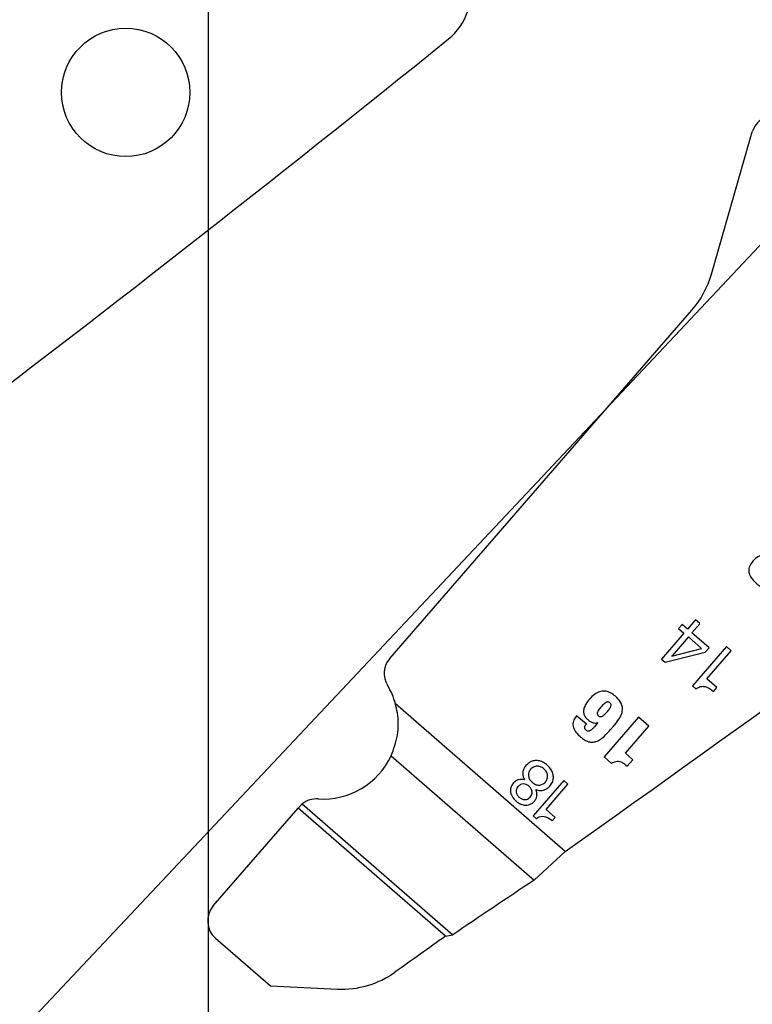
# Model space of a CAD drawing. Header units: inches. Extents: x -122 to 123, y -201 to 75.
# Tile 70 of 191: x -34.036 to -33.074, y 62.519 to 63.811. Entities that reach past the tile are written whole.
import ezdxf

# ---------------------------------------------------------------- set-up
doc = ezdxf.new("R2010")
doc.units = ezdxf.units.IN
doc.header["$MEASUREMENT"] = 0
doc.header["$PDSIZE"] = -1
doc.layers.add('DIMENSIONS', color=171, linetype='Continuous')
doc.layers.add('STATION_LINES', color=231, linetype='Continuous')
doc.styles.add('SLDTEXTSTYLE0', font='TXT', dxfattribs={"width": 0.75})
doc.dimstyles.new('SLDDIMSTYLE0', dxfattribs={"dimtxt": 0.125, "dimasz": 0.13, "dimexe": 0, "dimexo": 0.0625, "dimgap": 0.03125, "dimtad": 0, "dimtih": 1, "dimtoh": 1, "dimdec": 4, "dimrnd": 1e-09, "dimzin": 12, "dimdsep": 46, "dimtxsty": 'SLDTEXTSTYLE0', "dimsah": 1, "dimcen": 0, "dimadec": 0, "dimazin": 3, "dimtfac": 1, "dimtdec": 4, "dimtofl": 0, "dimtmove": 0, "dimatfit": 3, "dimfxl": 1, "dimfrac": 2, "dimtolj": 1, "dimtzin": 12, "dimarcsym": 0})
doc.dimstyles.new('SLDDIMSTYLE3', dxfattribs={"dimtxt": 0.125, "dimasz": 0.13, "dimexe": 0, "dimexo": 0.0625, "dimgap": 0.03125, "dimtad": 0, "dimtih": 1, "dimtoh": 1, "dimdec": 4, "dimrnd": 1e-09, "dimzin": 12, "dimdsep": 46, "dimtxsty": 'SLDTEXTSTYLE0', "dimsah": 1, "dimcen": 0.09, "dimadec": 0, "dimazin": 3, "dimtfac": 1, "dimtdec": 4, "dimtofl": 0, "dimtmove": 0, "dimatfit": 3, "dimfxl": 1, "dimfrac": 2, "dimtolj": 1, "dimtzin": 12, "dimarcsym": 0})
doc.dimstyles.new('SLDDIMSTYLE4', dxfattribs={"dimtxt": 0.125, "dimasz": 0.13, "dimexe": 0, "dimexo": 0.0625, "dimgap": 0.03125, "dimtad": 0, "dimtih": 1, "dimtoh": 1, "dimdec": 4, "dimrnd": 1e-09, "dimzin": 4, "dimdsep": 46, "dimtxsty": 'SLDTEXTSTYLE0', "dimsah": 1, "dimcen": 0, "dimadec": 0, "dimazin": 1, "dimtfac": 1, "dimtdec": 4, "dimtofl": 0, "dimtmove": 0, "dimatfit": 3, "dimfxl": 1, "dimfrac": 2, "dimtolj": 1, "dimtzin": 12, "dimarcsym": 0})

# ---------------------------------------------------------------- blocks, each defined once
blk = doc.blocks.new('_D')
at = {"layer": 'Defpoints', "color": 0}
for p in [(-33.7266, 64.4708), (-33.9465, 64.2429)]:
    blk.add_point(p, dxfattribs=at)
at = {"layer": 'DIMENSIONS', "color": 0, "lineweight": -2}
for p, q in [((-35.9505, 62.1663), (-34.0368, 64.1493)), ((-36.0805, 62.1663), (-35.9505, 62.1663))]:
    blk.add_line(p, q, dxfattribs=at)
at = {"layer": 'DIMENSIONS', "color": 0}
blk.add_solid([(-34.0212, 64.1343), (-34.0524, 64.1644), (-33.9465, 64.2429)], dxfattribs=at)
at = {"layer": 'DIMENSIONS', "color": 0, "insert": (-37.1586, 62.2288), "char_height": 0.125, "attachment_point": 1, "style": 'SLDTEXTSTYLE0'}
blk.add_mtext('\\A1;%%c.3168 [%%c8.05]', dxfattribs=at)
blk = doc.blocks.new('_D_4')
at = {"layer": 'Defpoints', "color": 0}
for p in [(-44.7441, 62.6287), (-4.7428, 62.2104), (-44.7441, 58.2595), (-44.7441, 58.2595)]:
    blk.add_point(p, dxfattribs=at)
at = {"layer": 'DIMENSIONS', "color": 0, "lineweight": -2}
for p, q in [((-44.7441, 62.5662), (-44.7441, 58.2595)), ((-4.7428, 62.1479), (-4.7428, 58.2595)), ((-44.6141, 58.2595), (-24.2752, 58.2595)), ((-4.8728, 58.2595), (-23.6034, 58.2595))]:
    blk.add_line(p, q, dxfattribs=at)
at = {"layer": 'DIMENSIONS', "color": 0}
for points in [[(-44.6141, 58.2811), (-44.6141, 58.2378), (-44.7441, 58.2595)], [(-4.8728, 58.2378), (-4.8728, 58.2811), (-4.7428, 58.2595)]]:
    blk.add_solid(points, dxfattribs=at)
at = {"layer": 'DIMENSIONS', "color": 0, "insert": (-23.9393, 58.322), "char_height": 0.125, "attachment_point": 2, "style": 'SLDTEXTSTYLE0'}
blk.add_mtext('\\A1;(40.0013)', dxfattribs=at)
blk = doc.blocks.new('_D_5')
at = {"layer": 'Defpoints', "color": 0}
for p in [(-30.8834, 64.7991), (-30.9967, 64.6441)]:
    blk.add_point(p, dxfattribs=at)
at = {"layer": 'DIMENSIONS', "color": 0, "lineweight": -2}
for p, q in [((-32.8073, 62.1668), (-31.0734, 64.5391)), ((-32.9373, 62.1668), (-32.8073, 62.1668))]:
    blk.add_line(p, q, dxfattribs=at)
at = {"layer": 'DIMENSIONS', "color": 0}
blk.add_solid([(-31.0559, 64.5263), (-31.0909, 64.5519), (-30.9967, 64.6441)], dxfattribs=at)
at = {"layer": 'DIMENSIONS', "color": 0, "insert": (-34.0154, 62.2293), "char_height": 0.125, "attachment_point": 1, "style": 'SLDTEXTSTYLE0'}
blk.add_mtext('\\A1;%%c.1920 [%%c4.88]', dxfattribs=at)
blk = doc.blocks.new('_D_6')
at = {"layer": 'Defpoints', "color": 0}
for p in [(-30.4972, 64.0221), (-30.5969, 63.8864)]:
    blk.add_point(p, dxfattribs=at)
at = {"layer": 'DIMENSIONS', "color": 0, "lineweight": -2}
for p, q in [((-32.8073, 60.8777), (-30.6739, 63.7816)), ((-32.9373, 60.8777), (-32.8073, 60.8777))]:
    blk.add_line(p, q, dxfattribs=at)
at = {"layer": 'DIMENSIONS', "color": 0}
blk.add_solid([(-30.6564, 63.7688), (-30.6913, 63.7945), (-30.5969, 63.8864)], dxfattribs=at)
at = {"layer": 'DIMENSIONS', "color": 0, "insert": (-34.031, 60.9402), "char_height": 0.125, "attachment_point": 1, "style": 'SLDTEXTSTYLE0'}
blk.add_mtext('\\A1;%%c.1684 [%%c4.28]', dxfattribs=at)
blk = doc.blocks.new('_D_7')
at = {"layer": 'Defpoints', "color": 0}
for p in [(-30.7089, 63.7768), (-30.8243, 63.6542)]:
    blk.add_point(p, dxfattribs=at)
at = {"layer": 'DIMENSIONS', "color": 0, "lineweight": -2}
for p, q in [((-32.8073, 61.5467), (-30.9134, 63.5595)), ((-32.9373, 61.5467), (-32.8073, 61.5467))]:
    blk.add_line(p, q, dxfattribs=at)
at = {"layer": 'DIMENSIONS', "color": 0}
blk.add_solid([(-30.8976, 63.5446), (-30.9292, 63.5743), (-30.8243, 63.6542)], dxfattribs=at)
at = {"layer": 'DIMENSIONS', "color": 0, "insert": (-34.031, 61.6092), "char_height": 0.125, "attachment_point": 1, "style": 'SLDTEXTSTYLE0'}
blk.add_mtext('\\A1;%%c.1684 [%%c4.28]', dxfattribs=at)
blk = doc.blocks.new('_D_11')
at = {"layer": 'Defpoints', "color": 0}
for p in [(-32.1739, 64.4606), (-32.3692, 64.2531)]:
    blk.add_point(p, dxfattribs=at)
at = {"layer": 'DIMENSIONS', "color": 0, "lineweight": -2}
for p, q in [((-34.3333, 62.1668), (-32.4583, 64.1585)), ((-34.4633, 62.1668), (-34.3333, 62.1668))]:
    blk.add_line(p, q, dxfattribs=at)
at = {"layer": 'DIMENSIONS', "color": 0}
blk.add_solid([(-32.4426, 64.1436), (-32.4741, 64.1733), (-32.3692, 64.2531)], dxfattribs=at)
at = {"layer": 'DIMENSIONS', "color": 0, "insert": (-35.6977, 62.2293), "char_height": 0.125, "attachment_point": 1, "style": 'SLDTEXTSTYLE0'}
blk.add_mtext('\\A1;(%%c.2850 [%%c7.24])', dxfattribs=at)

msp = doc.modelspace()

# ---------------------------------------------------------------- linework, layer by layer
at = {"color": 7, "linetype": 'Continuous', "lineweight": 25}
for p, q in [((-33.12774, 63.47714), (-33.07409, 63.66354)), ((-33.12774, 63.47714), (-33.07409, 63.66354)), ((-33.55006, 62.9731), (-33.15348, 63.42976)), ((-33.55006, 62.9731), (-33.15348, 63.42976)), ((-33.14961, 63.02261), (-33.15913, 63.01165)), ((-33.14961, 63.02261), (-33.15913, 63.01165)), ((-33.14862, 63.02362), (-33.14961, 63.02261)), ((-33.14862, 63.02362), (-33.14961, 63.02261)), ((-33.14348, 63.01916), (-33.14862, 63.02362)), ((-33.14348, 63.01916), (-33.14862, 63.02362)), ((-33.16608, 63.01769), (-33.17082, 63.01224)), ((-33.16608, 63.01769), (-33.17082, 63.01224)), ((-33.17082, 63.01224), (-33.16386, 63.0062)), ((-33.17082, 63.01224), (-33.16386, 63.0062)), ((-33.15913, 63.01165), (-33.16608, 63.01769)), ((-33.15913, 63.01165), (-33.16608, 63.01769)), ((-33.15333, 63.00661), (-33.14295, 63.01856)), ((-33.15333, 63.00661), (-33.14295, 63.01856)), ((-33.14295, 63.01856), (-33.14348, 63.01916)), ((-33.14295, 63.01856), (-33.14348, 63.01916)), ((-33.16386, 63.0062), (-33.19333, 62.97227)), ((-33.16386, 63.0062), (-33.19333, 62.97227)), ((-33.15806, 63.00116), (-33.17933, 62.97667)), ((-33.15806, 63.00116), (-33.17933, 62.97667)), ((-33.1408, 62.98618), (-33.15806, 63.00116)), ((-33.1408, 62.98618), (-33.15806, 63.00116)), ((-33.13078, 62.98701), (-33.15333, 63.00661)), ((-33.13078, 62.98701), (-33.15333, 63.00661)), ((-33.17975, 62.97587), (-33.1408, 62.98618)), ((-33.17975, 62.97587), (-33.1408, 62.98618)), ((-33.10819, 62.9885), (-33.15283, 62.93709)), ((-33.10819, 62.9885), (-33.15283, 62.93709)), ((-33.13594, 62.98107), (-33.13078, 62.98701)), ((-33.13594, 62.98107), (-33.13078, 62.98701)), ((-33.10202, 62.98315), (-33.10819, 62.9885)), ((-33.10202, 62.98315), (-33.10819, 62.9885)), ((-33.19333, 62.97227), (-33.1884, 62.96798)), ((-33.19333, 62.97227), (-33.1884, 62.96798)), ((-33.1884, 62.96798), (-33.13594, 62.98107)), ((-33.1884, 62.96798), (-33.13594, 62.98107)), ((-33.13401, 62.94631), (-33.10202, 62.98315)), ((-33.13401, 62.94631), (-33.10202, 62.98315)), ((-33.12067, 62.93473), (-33.13401, 62.94631)), ((-33.12067, 62.93473), (-33.13401, 62.94631)), ((-33.15283, 62.93709), (-33.14811, 62.933)), ((-33.15283, 62.93709), (-33.14811, 62.933)), ((-33.12495, 62.92981), (-33.12067, 62.93473)), ((-33.12495, 62.92981), (-33.12067, 62.93473)), ((-33.31976, 62.71998), (-33.54251, 62.91343)), ((-33.31976, 62.71998), (-33.54251, 62.91343)), ((-33.29189, 62.88688), (-33.30467, 62.89797)), ((-33.29189, 62.88688), (-33.30467, 62.89797)), ((-33.22361, 62.89598), (-33.26877, 62.84398)), ((-33.22361, 62.89598), (-33.26877, 62.84398)), ((-33.20995, 62.88412), (-33.22361, 62.89598)), ((-33.20995, 62.88412), (-33.22361, 62.89598)), ((-33.27729, 62.88887), (-33.27714, 62.88874)), ((-33.27729, 62.88887), (-33.27714, 62.88874)), ((-33.2407, 62.84872), (-33.20995, 62.88412)), ((-33.2407, 62.84872), (-33.20995, 62.88412)), ((-33.54812, 62.8454), (-33.36041, 62.68239)), ((-33.54812, 62.8454), (-33.36041, 62.68239)), ((-33.26877, 62.84398), (-33.25894, 62.83544)), ((-33.26877, 62.84398), (-33.25894, 62.83544)), ((-33.23086, 62.84017), (-33.2407, 62.84872)), ((-33.23086, 62.84017), (-33.2407, 62.84872)), ((-33.23825, 62.83166), (-33.23086, 62.84017)), ((-33.23825, 62.83166), (-33.23086, 62.84017)), ((-33.3216, 62.81287), (-33.36182, 62.76656)), ((-33.3216, 62.81287), (-33.36182, 62.76656)), ((-33.34486, 62.77486), (-33.31605, 62.80805)), ((-33.34486, 62.77486), (-33.31605, 62.80805)), ((-33.31605, 62.80805), (-33.3216, 62.81287)), ((-33.31605, 62.80805), (-33.3216, 62.81287)), ((-33.66868, 62.77855), (-33.67018, 62.77683)), ((-33.66868, 62.77855), (-33.67018, 62.77683)), ((-33.66496, 62.78215), (-33.66868, 62.77855)), ((-33.66496, 62.78215), (-33.66868, 62.77855)), ((-33.66496, 62.78215), (-33.46736, 62.61055)), ((-33.66496, 62.78215), (-33.46736, 62.61055)), ((-33.78174, 62.64836), (-33.67018, 62.77683)), ((-33.78174, 62.64836), (-33.67018, 62.77683)), ((-33.47665, 62.60877), (-33.67018, 62.77683)), ((-33.47665, 62.60877), (-33.67018, 62.77683)), ((-33.36182, 62.76656), (-33.35757, 62.76287)), ((-33.36182, 62.76656), (-33.35757, 62.76287)), ((-33.33285, 62.76443), (-33.34486, 62.77486)), ((-33.33285, 62.76443), (-33.34486, 62.77486)), ((-33.3367, 62.75999), (-33.33285, 62.76443)), ((-33.3367, 62.75999), (-33.33285, 62.76443)), ((-33.36041, 62.68239), (-33.31976, 62.71998)), ((-33.36041, 62.68239), (-33.31976, 62.71998)), ((-33.47665, 62.60877), (-33.46736, 62.61055)), ((-33.47665, 62.60877), (-33.46736, 62.61055)), ((-33.77876, 62.60604), (-33.70675, 62.5435)), ((-33.77876, 62.60604), (-33.70675, 62.5435)), ((-33.70675, 62.5435), (-33.6186, 62.53935)), ((-33.70675, 62.5435), (-33.6186, 62.53935))]:
    msp.add_line(p, q, dxfattribs=at)
msp.add_circle((-33.8966, 63.71548), 0.08418, dxfattribs=at)
msp.add_circle((-33.8966, 63.71548), 0.08418, dxfattribs=at)
for centre, radius, start, end in [((-33.52227, 63.84685), 0.07874, 308.88106, 341.60898), ((-33.52227, 63.84685), 0.07874, 308.88106, 341.60898), ((-50.77182, 85.23892), 27.55906, 305.202886, 308.881055), ((-50.77182, 85.23892), 27.55906, 305.202886, 308.881055), ((-49.20682, 85.23892), 27.55906, 305.202886, 308.881055), ((-49.20682, 85.23892), 27.55906, 305.202886, 308.881055), ((-33.04526, 63.65525), 0.03, 121.67398, 163.94189), ((-33.04526, 63.65525), 0.03, 121.67398, 163.94189), ((-33.24786, 63.51172), 0.125, 319.02801, 343.94189), ((-33.24786, 63.51172), 0.125, 319.02801, 343.94189), ((-33.52741, 62.95343), 0.03, 139.02801, 211.14458), ((-33.52741, 62.95343), 0.03, 139.02801, 211.14458), ((-33.17919, 62.97609), 0.000595, 103.02311, 201.17154), ((-33.17919, 62.97609), 0.000595, 103.02311, 201.17154), ((-33.63732, 62.88701), 0.09843, 15.57088, 31.14458), ((-33.63732, 62.88701), 0.09843, 15.57088, 31.14458), ((-33.63732, 62.88701), 0.09843, 266.11116, 334.99564), ((-33.63732, 62.88701), 0.09843, 266.11116, 334.99564), ((-33.64603, 62.75888), 0.03, 86.11116, 129.12577), ((-33.64603, 62.75888), 0.03, 86.11116, 129.12577), ((-23.52285, 47.92166), 17.73857, 123.682211, 124.098368), ((-23.52285, 47.92166), 17.73857, 123.682211, 124.098368), ((-33.75909, 62.62869), 0.03, 139.02801, 229.028), ((-33.75909, 62.62869), 0.03, 139.02801, 229.028), ((-21.71388, 45.95218), 20.39128, 125.22949, 125.45921), ((-21.71388, 45.95218), 20.39128, 125.22949, 125.45921), ((-33.61296, 62.65921), 0.12, 267.30184, 305.45921), ((-33.61296, 62.65921), 0.12, 267.30184, 305.45921)]:
    msp.add_arc(centre, radius, start, end, dxfattribs=at)
for points, knots in [([(-33.05333, 63.11045), (-33.05601, 63.11012), (-33.06147, 63.10944), (-33.06833, 63.10568), (-33.07364, 63.10049), (-33.07777, 63.09483), (-33.07951, 63.08728), (-33.07624, 63.07877), (-33.07018, 63.07261), (-33.06416, 63.0679), (-33.0594, 63.06538), (-33.05491, 63.06413), (-33.05207, 63.06439), (-33.05072, 63.06451)], [0, 0, 0, 0, 0.10521622, 0.21445245, 0.29904344, 0.39563505, 0.48592189, 0.58969484, 0.73702525, 0.82043506, 0.88911691, 0.94731576, 1, 1, 1, 1]), ([(-33.05333, 63.11045), (-33.05601, 63.11012), (-33.06147, 63.10944), (-33.06833, 63.10568), (-33.07364, 63.10049), (-33.07777, 63.09483), (-33.07951, 63.08728), (-33.07624, 63.07877), (-33.07018, 63.07261), (-33.06416, 63.0679), (-33.0594, 63.06538), (-33.05491, 63.06413), (-33.05207, 63.06439), (-33.05072, 63.06451)], [0, 0, 0, 0, 0.10521622, 0.21445245, 0.29904344, 0.39563505, 0.48592189, 0.58969484, 0.73702525, 0.82043506, 0.88911691, 0.94731576, 1, 1, 1, 1]), ([(-33.14811, 62.933), (-33.14666, 62.93401), (-33.14395, 62.9359), (-33.13914, 62.93675), (-33.13229, 62.93556), (-33.12802, 62.93221), (-33.12495, 62.92981)], [0, 0, 0, 0, 0.204386, 0.3814524, 0.5542651, 1, 1, 1, 1]), ([(-33.14811, 62.933), (-33.14666, 62.93401), (-33.14395, 62.9359), (-33.13914, 62.93675), (-33.13229, 62.93556), (-33.12802, 62.93221), (-33.12495, 62.92981)], [0, 0, 0, 0, 0.204386, 0.3814524, 0.5542651, 1, 1, 1, 1]), ([(-33.30467, 62.89797), (-33.30603, 62.89619), (-33.30874, 62.89264), (-33.30989, 62.88686), (-33.30893, 62.88213), (-33.30708, 62.87826), (-33.30401, 62.8742), (-33.29969, 62.87002), (-33.29472, 62.86622), (-33.28936, 62.86369), (-33.28416, 62.86292), (-33.27856, 62.86398), (-33.27261, 62.86732), (-33.26631, 62.87291), (-33.2613, 62.87848), (-33.2578, 62.88252), (-33.25627, 62.88429), (-33.25559, 62.88507), (-33.25529, 62.88541), (-33.25516, 62.88556), (-33.2551, 62.88563), (-33.25508, 62.88566), (-33.25507, 62.88567), (-33.25506, 62.88568), (-33.25506, 62.88568), (-33.25287, 62.8882), (-33.24918, 62.8929), (-33.2454, 62.90012), (-33.24383, 62.90785), (-33.2466, 62.91645), (-33.25301, 62.92299), (-33.25966, 62.92794), (-33.26626, 62.93038), (-33.27315, 62.93012), (-33.28266, 62.92564), (-33.29, 62.91776), (-33.29491, 62.90921), (-33.29604, 62.90366), (-33.29497, 62.89872), (-33.29229, 62.8948), (-33.28934, 62.89198), (-33.28631, 62.88994), (-33.28337, 62.88869), (-33.28016, 62.88807), (-33.2782, 62.88862), (-33.27729, 62.88887)], [0, 0, 0, 0, 0.0312, 0.061764, 0.0786098, 0.0979951, 0.1212111, 0.1494502, 0.181763, 0.2083218, 0.2314843, 0.2539537, 0.2867026, 0.3254742, 0.3713029, 0.3913682, 0.4001972, 0.4040817, 0.4057908, 0.4065428, 0.4068736, 0.4070192, 0.4070833, 0.4071115, 0.4071239, 0.4071336, 0.4537054, 0.49036, 0.5202682, 0.5615769, 0.6103798, 0.6460525, 0.6770675, 0.7067913, 0.7398117, 0.8214514, 0.8524376, 0.8769236, 0.8986938, 0.9212119, 0.9422173, 0.9555027, 0.9720094, 0.9868175, 1, 1, 1, 1]), ([(-33.30467, 62.89797), (-33.30603, 62.89619), (-33.30874, 62.89264), (-33.30989, 62.88686), (-33.30893, 62.88213), (-33.30708, 62.87826), (-33.30401, 62.8742), (-33.29969, 62.87002), (-33.29472, 62.86622), (-33.28936, 62.86369), (-33.28416, 62.86292), (-33.27856, 62.86398), (-33.27261, 62.86732), (-33.26631, 62.87291), (-33.2613, 62.87848), (-33.2578, 62.88252), (-33.25627, 62.88429), (-33.25559, 62.88507), (-33.25529, 62.88541), (-33.25516, 62.88556), (-33.2551, 62.88563), (-33.25508, 62.88566), (-33.25507, 62.88567), (-33.25506, 62.88568), (-33.25506, 62.88568), (-33.25287, 62.8882), (-33.24918, 62.8929), (-33.2454, 62.90012), (-33.24383, 62.90785), (-33.2466, 62.91645), (-33.25301, 62.92299), (-33.25966, 62.92794), (-33.26626, 62.93038), (-33.27315, 62.93012), (-33.28266, 62.92564), (-33.29, 62.91776), (-33.29491, 62.90921), (-33.29604, 62.90366), (-33.29497, 62.89872), (-33.29229, 62.8948), (-33.28934, 62.89198), (-33.28631, 62.88994), (-33.28337, 62.88869), (-33.28016, 62.88807), (-33.2782, 62.88862), (-33.27729, 62.88887)], [0, 0, 0, 0, 0.0312, 0.061764, 0.0786098, 0.0979951, 0.1212111, 0.1494502, 0.181763, 0.2083218, 0.2314843, 0.2539537, 0.2867026, 0.3254742, 0.3713029, 0.3913682, 0.4001972, 0.4040817, 0.4057908, 0.4065428, 0.4068736, 0.4070192, 0.4070833, 0.4071115, 0.4071239, 0.4071336, 0.4537054, 0.49036, 0.5202682, 0.5615769, 0.6103798, 0.6460525, 0.6770675, 0.7067913, 0.7398117, 0.8214514, 0.8524376, 0.8769236, 0.8986938, 0.9212119, 0.9422173, 0.9555027, 0.9720094, 0.9868175, 1, 1, 1, 1]), ([(-33.54812, 62.8454), (-33.54485, 62.85423), (-33.53832, 62.87188), (-33.5384, 62.89617), (-33.54159, 62.90956), (-33.54251, 62.91343)], [0, 0, 0, 0, 0.41569, 0.83097327, 1, 1, 1, 1]), ([(-33.54812, 62.8454), (-33.54485, 62.85423), (-33.53832, 62.87188), (-33.5384, 62.89617), (-33.54159, 62.90956), (-33.54251, 62.91343)], [0, 0, 0, 0, 0.41569, 0.83097327, 1, 1, 1, 1]), ([(-33.27597, 62.89778), (-33.27629, 62.89808), (-33.27689, 62.89865), (-33.2775, 62.89971), (-33.2777, 62.90091), (-33.27733, 62.9029), (-33.27552, 62.90591), (-33.27244, 62.90966), (-33.26914, 62.91323), (-33.26633, 62.91537), (-33.26439, 62.91598), (-33.26319, 62.91596), (-33.2621, 62.91555), (-33.26112, 62.91482), (-33.26026, 62.91395), (-33.25964, 62.9129), (-33.25945, 62.9117), (-33.25982, 62.90971), (-33.26164, 62.9067), (-33.26472, 62.90296), (-33.26802, 62.89939), (-33.27083, 62.89724), (-33.27276, 62.89664), (-33.27396, 62.89666), (-33.27505, 62.89706), (-33.27565, 62.89753), (-33.27597, 62.89778)], [0, 0, 0, 0, 0.0236455, 0.0444495, 0.0648644, 0.0879767, 0.1521536, 0.2511523, 0.3503248, 0.4149717, 0.4383393, 0.4586648, 0.4785916, 0.500249, 0.523844, 0.5445946, 0.5649675, 0.5880612, 0.6522766, 0.7513967, 0.8504457, 0.9150208, 0.9383517, 0.9586219, 0.9784629, 1, 1, 1, 1]), ([(-33.27597, 62.89778), (-33.27629, 62.89808), (-33.27689, 62.89865), (-33.2775, 62.89971), (-33.2777, 62.90091), (-33.27733, 62.9029), (-33.27552, 62.90591), (-33.27244, 62.90966), (-33.26914, 62.91323), (-33.26633, 62.91537), (-33.26439, 62.91598), (-33.26319, 62.91596), (-33.2621, 62.91555), (-33.26112, 62.91482), (-33.26026, 62.91395), (-33.25964, 62.9129), (-33.25945, 62.9117), (-33.25982, 62.90971), (-33.26164, 62.9067), (-33.26472, 62.90296), (-33.26802, 62.89939), (-33.27083, 62.89724), (-33.27276, 62.89664), (-33.27396, 62.89666), (-33.27505, 62.89706), (-33.27565, 62.89753), (-33.27597, 62.89778)], [0, 0, 0, 0, 0.0236455, 0.0444495, 0.0648644, 0.0879767, 0.1521536, 0.2511523, 0.3503248, 0.4149717, 0.4383393, 0.4586648, 0.4785916, 0.500249, 0.523844, 0.5445946, 0.5649675, 0.5880612, 0.6522766, 0.7513967, 0.8504457, 0.9150208, 0.9383517, 0.9586219, 0.9784629, 1, 1, 1, 1]), ([(-33.29418, 62.88216), (-33.29413, 62.88256), (-33.29402, 62.88343), (-33.29326, 62.88506), (-33.29243, 62.88615), (-33.29189, 62.88688)], [0, 0, 0, 0, 0.2279758, 0.4896908, 1, 1, 1, 1]), ([(-33.29418, 62.88216), (-33.29413, 62.88256), (-33.29402, 62.88343), (-33.29326, 62.88506), (-33.29243, 62.88615), (-33.29189, 62.88688)], [0, 0, 0, 0, 0.2279758, 0.4896908, 1, 1, 1, 1]), ([(-33.29235, 62.87877), (-33.29267, 62.87906), (-33.29325, 62.87961), (-33.29403, 62.88072), (-33.29412, 62.88163), (-33.29418, 62.88216)], [0, 0, 0, 0, 0.32293645, 0.60155288, 1, 1, 1, 1]), ([(-33.29235, 62.87877), (-33.29267, 62.87906), (-33.29325, 62.87961), (-33.29403, 62.88072), (-33.29412, 62.88163), (-33.29418, 62.88216)], [0, 0, 0, 0, 0.32293645, 0.60155288, 1, 1, 1, 1]), ([(-33.27714, 62.88874), (-33.27965, 62.88539), (-33.28253, 62.88152), (-33.28681, 62.87829), (-33.28838, 62.8777), (-33.28986, 62.87761), (-33.29125, 62.87796), (-33.29199, 62.8785), (-33.29235, 62.87877)], [0, 0, 0, 0, 0.6192353, 0.7126642, 0.7928726, 0.8645979, 0.9323684, 1, 1, 1, 1]), ([(-33.27714, 62.88874), (-33.27965, 62.88539), (-33.28253, 62.88152), (-33.28681, 62.87829), (-33.28838, 62.8777), (-33.28986, 62.87761), (-33.29125, 62.87796), (-33.29199, 62.8785), (-33.29235, 62.87877)], [0, 0, 0, 0, 0.6192353, 0.7126642, 0.7928726, 0.8645979, 0.9323684, 1, 1, 1, 1]), ([(-33.34008, 62.80554), (-33.33878, 62.80727), (-33.33633, 62.81053), (-33.3349, 62.81637), (-33.33553, 62.82204), (-33.3389, 62.82922), (-33.34481, 62.83503), (-33.35202, 62.83846), (-33.35764, 62.83937), (-33.36325, 62.83846), (-33.36825, 62.8357), (-33.37184, 62.832), (-33.37443, 62.82795), (-33.37575, 62.82355), (-33.37538, 62.81844), (-33.37381, 62.81543), (-33.37298, 62.81384)], [0, 0, 0, 0, 0.0779865, 0.146503, 0.2124407, 0.2811175, 0.4308807, 0.5015272, 0.5684366, 0.634458, 0.703987, 0.7719497, 0.8194406, 0.877565, 0.9354877, 1, 1, 1, 1]), ([(-33.34008, 62.80554), (-33.33878, 62.80727), (-33.33633, 62.81053), (-33.3349, 62.81637), (-33.33553, 62.82204), (-33.3389, 62.82922), (-33.34481, 62.83503), (-33.35202, 62.83846), (-33.35764, 62.83937), (-33.36325, 62.83846), (-33.36825, 62.8357), (-33.37184, 62.832), (-33.37443, 62.82795), (-33.37575, 62.82355), (-33.37538, 62.81844), (-33.37381, 62.81543), (-33.37298, 62.81384)], [0, 0, 0, 0, 0.0779865, 0.146503, 0.2124407, 0.2811175, 0.4308807, 0.5015272, 0.5684366, 0.634458, 0.703987, 0.7719497, 0.8194406, 0.877565, 0.9354877, 1, 1, 1, 1]), ([(-33.36325, 62.81054), (-33.36439, 62.81176), (-33.36663, 62.81414), (-33.36806, 62.81884), (-33.36773, 62.82362), (-33.36534, 62.82787), (-33.36153, 62.83087), (-33.35686, 62.8321), (-33.35198, 62.83132), (-33.34761, 62.82858), (-33.34424, 62.82469), (-33.34247, 62.81998), (-33.34291, 62.81502), (-33.34547, 62.81073), (-33.3494, 62.80762), (-33.35422, 62.80661), (-33.35913, 62.80756), (-33.36184, 62.80952), (-33.36325, 62.81054)], [0, 0, 0, 0, 0.0641182, 0.124833, 0.1841062, 0.2453178, 0.3077725, 0.3669015, 0.427387, 0.4937295, 0.5624244, 0.6238284, 0.6832979, 0.7484725, 0.8121819, 0.8718755, 0.9333294, 1, 1, 1, 1]), ([(-33.36325, 62.81054), (-33.36439, 62.81176), (-33.36663, 62.81414), (-33.36806, 62.81884), (-33.36773, 62.82362), (-33.36534, 62.82787), (-33.36153, 62.83087), (-33.35686, 62.8321), (-33.35198, 62.83132), (-33.34761, 62.82858), (-33.34424, 62.82469), (-33.34247, 62.81998), (-33.34291, 62.81502), (-33.34547, 62.81073), (-33.3494, 62.80762), (-33.35422, 62.80661), (-33.35913, 62.80756), (-33.36184, 62.80952), (-33.36325, 62.81054)], [0, 0, 0, 0, 0.0641182, 0.124833, 0.1841062, 0.2453178, 0.3077725, 0.3669015, 0.427387, 0.4937295, 0.5624244, 0.6238284, 0.6832979, 0.7484725, 0.8121819, 0.8718755, 0.9333294, 1, 1, 1, 1]), ([(-33.25894, 62.83544), (-33.25769, 62.8362), (-33.25538, 62.83759), (-33.2515, 62.83848), (-33.24736, 62.83784), (-33.24287, 62.83544), (-33.23992, 62.83302), (-33.23825, 62.83166)], [0, 0, 0, 0, 0.1888037, 0.3483928, 0.5049035, 0.7211383, 1, 1, 1, 1]), ([(-33.25894, 62.83544), (-33.25769, 62.8362), (-33.25538, 62.83759), (-33.2515, 62.83848), (-33.24736, 62.83784), (-33.24287, 62.83544), (-33.23992, 62.83302), (-33.23825, 62.83166)], [0, 0, 0, 0, 0.1888037, 0.3483928, 0.5049035, 0.7211383, 1, 1, 1, 1]), ([(-33.37298, 62.81384), (-33.37431, 62.81412), (-33.37696, 62.81469), (-33.38102, 62.81412), (-33.38476, 62.81255), (-33.38831, 62.80951), (-33.39109, 62.80488), (-33.39204, 62.79856), (-33.38965, 62.79158), (-33.38462, 62.7859), (-33.37843, 62.7818), (-33.37261, 62.78034), (-33.36755, 62.78081), (-33.36343, 62.78258), (-33.36007, 62.78549), (-33.35773, 62.78915), (-33.35668, 62.7931), (-33.35671, 62.79723), (-33.35771, 62.79975), (-33.35822, 62.80102)], [0, 0, 0, 0, 0.047233, 0.093829, 0.1401372, 0.1868142, 0.2543626, 0.3237521, 0.4023771, 0.5030064, 0.5827575, 0.6580656, 0.7070046, 0.7571513, 0.8119629, 0.8593398, 0.9061043, 0.9528234, 1, 1, 1, 1]), ([(-33.37298, 62.81384), (-33.37431, 62.81412), (-33.37696, 62.81469), (-33.38102, 62.81412), (-33.38476, 62.81255), (-33.38831, 62.80951), (-33.39109, 62.80488), (-33.39204, 62.79856), (-33.38965, 62.79158), (-33.38462, 62.7859), (-33.37843, 62.7818), (-33.37261, 62.78034), (-33.36755, 62.78081), (-33.36343, 62.78258), (-33.36007, 62.78549), (-33.35773, 62.78915), (-33.35668, 62.7931), (-33.35671, 62.79723), (-33.35771, 62.79975), (-33.35822, 62.80102)], [0, 0, 0, 0, 0.047233, 0.093829, 0.1401372, 0.1868142, 0.2543626, 0.3237521, 0.4023771, 0.5030064, 0.5827575, 0.6580656, 0.7070046, 0.7571513, 0.8119629, 0.8593398, 0.9061043, 0.9528234, 1, 1, 1, 1]), ([(-33.3658, 62.79109), (-33.36648, 62.79042), (-33.36777, 62.78913), (-33.37025, 62.78804), (-33.37324, 62.7877), (-33.37675, 62.78859), (-33.38019, 62.79087), (-33.38292, 62.79392), (-33.3842, 62.79722), (-33.38418, 62.80016), (-33.38334, 62.80268), (-33.3815, 62.80534), (-33.37865, 62.80772), (-33.37474, 62.80877), (-33.37083, 62.80803), (-33.36739, 62.80579), (-33.36462, 62.8027), (-33.36318, 62.7993), (-33.36314, 62.79619), (-33.36398, 62.79347), (-33.36517, 62.79192), (-33.3658, 62.79109)], [0, 0, 0, 0, 0.04452278, 0.0847977, 0.12373234, 0.18389103, 0.24936032, 0.31451075, 0.37268422, 0.41044727, 0.45014551, 0.49459347, 0.5607385, 0.61935054, 0.6777707, 0.74136335, 0.80848903, 0.8694818, 0.90932885, 0.95165922, 1, 1, 1, 1]), ([(-33.3658, 62.79109), (-33.36648, 62.79042), (-33.36777, 62.78913), (-33.37025, 62.78804), (-33.37324, 62.7877), (-33.37675, 62.78859), (-33.38019, 62.79087), (-33.38292, 62.79392), (-33.3842, 62.79722), (-33.38418, 62.80016), (-33.38334, 62.80268), (-33.3815, 62.80534), (-33.37865, 62.80772), (-33.37474, 62.80877), (-33.37083, 62.80803), (-33.36739, 62.80579), (-33.36462, 62.8027), (-33.36318, 62.7993), (-33.36314, 62.79619), (-33.36398, 62.79347), (-33.36517, 62.79192), (-33.3658, 62.79109)], [0, 0, 0, 0, 0.04452278, 0.0847977, 0.12373234, 0.18389103, 0.24936032, 0.31451075, 0.37268422, 0.41044727, 0.45014551, 0.49459347, 0.5607385, 0.61935054, 0.6777707, 0.74136335, 0.80848903, 0.8694818, 0.90932885, 0.95165922, 1, 1, 1, 1]), ([(-33.35822, 62.80102), (-33.35637, 62.80046), (-33.35278, 62.7994), (-33.34756, 62.8002), (-33.34325, 62.80234), (-33.34116, 62.80445), (-33.34008, 62.80554)], [0, 0, 0, 0, 0.2870501, 0.5560465, 0.7707263, 1, 1, 1, 1]), ([(-33.35822, 62.80102), (-33.35637, 62.80046), (-33.35278, 62.7994), (-33.34756, 62.8002), (-33.34325, 62.80234), (-33.34116, 62.80445), (-33.34008, 62.80554)], [0, 0, 0, 0, 0.2870501, 0.5560465, 0.7707263, 1, 1, 1, 1]), ([(-33.35757, 62.76287), (-33.35626, 62.76378), (-33.35382, 62.76548), (-33.34948, 62.76625), (-33.34332, 62.76517), (-33.33947, 62.76216), (-33.3367, 62.75999)], [0, 0, 0, 0, 0.20441, 0.3814878, 0.5542935, 1, 1, 1, 1]), ([(-33.35757, 62.76287), (-33.35626, 62.76378), (-33.35382, 62.76548), (-33.34948, 62.76625), (-33.34332, 62.76517), (-33.33947, 62.76216), (-33.3367, 62.75999)], [0, 0, 0, 0, 0.20441, 0.3814878, 0.5542935, 1, 1, 1, 1])]:
    msp.add_open_spline(points, degree=3, knots=knots, dxfattribs=at)
at = {"layer": 'STATION_LINES'}
msp.add_line((-33.78783, 58.65316), (-33.78783, 64.17173), dxfattribs=at)

# ---------------------------------------------------------------- dimensions: what is measured, and where the dimension line sits
at = {"layer": 'DIMENSIONS'}
for p1, p2, dimstyle, picture, middle in [((-30.88341, 64.79908), (-30.99669, 64.64409), 'SLDDIMSTYLE4', '_D_5', (-33.49197, 62.16683)), ((-33.72659, 64.47082), (-33.94655, 64.24288), 'SLDDIMSTYLE0', '_D', (-36.63518, 62.16626)), ((-30.497208, 64.022064), (-30.596884, 63.886389), 'SLDDIMSTYLE0', '_D_6', (-33.499784, 60.877685)), ((-30.70892, 63.77678), (-30.82429, 63.65417), 'SLDDIMSTYLE0', '_D_7', (-33.49978, 61.54668))]:
    dim = msp.add_diameter_dim_2p(p1=p1, p2=p2, dimstyle=dimstyle, dxfattribs=at)
    dim.commit()
    dim.dimension.update_dxf_attribs({"geometry": picture, "text_midpoint": middle, "dimtype": 163})
dim = msp.add_diameter_dim_2p(p1=(-32.1739, 64.46059), p2=(-32.36923, 64.25311), text='(<>)', dimstyle='SLDDIMSTYLE4', dxfattribs=at)
dim.commit()
dim.dimension.update_dxf_attribs({"geometry": '_D_11', "text_midpoint": (-35.09613, 62.16683), "dimtype": 163})
dim = msp.add_linear_dim(base=(-44.74409, 58.25945), p1=(-4.74283, 62.21037), p2=(-44.74409, 62.62869), text='(<>)', dimstyle='SLDDIMSTYLE3', dxfattribs=at)
dim.commit()
dim.dimension.update_dxf_attribs({"geometry": '_D_4', "text_midpoint": (-23.93931, 58.25945), "dimtype": 160})

doc.saveas('drawing.dxf')
